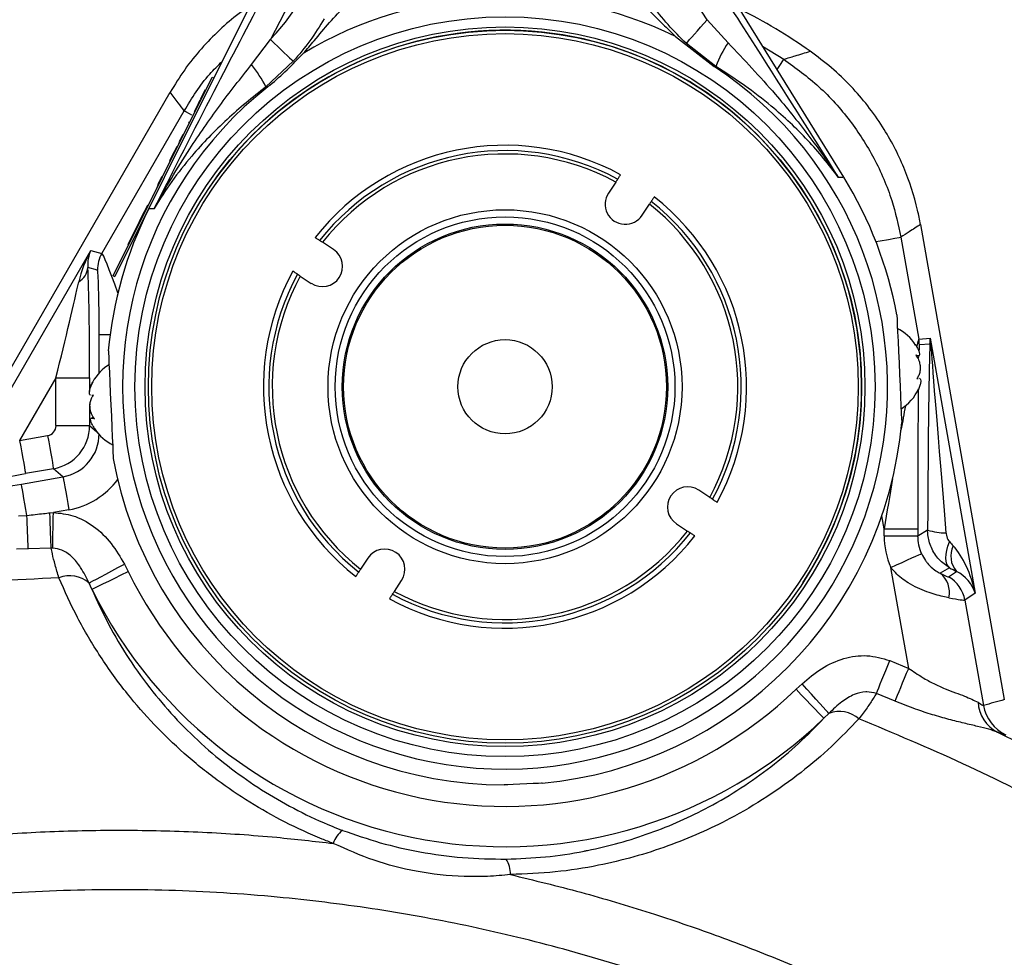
# Model space of a CAD drawing. Extents: x 0 to 8410, y 0 to 5940.
# Tile 38 of 212: x 1666 to 1812, y 3062 to 3201. Entities that reach past the tile are written whole.
import ezdxf

# ---------------------------------------------------------------- set-up
doc = ezdxf.new("R2010")
doc.units = 0
doc.header["$LTSCALE"] = 10
doc.layers.get('0').update_dxf_attribs({"linetype": 'CONTINUOUS'})

msp = doc.modelspace()

# ---------------------------------------------------------------- linework, layer by layer
at = {"color": 7, "linetype": 'CONTINUOUS'}
for p, q in [((1788.41, 3177.48), (1769.07, 3208.76)), ((1701.5, 3205.67), (1694.8, 3192.25)), ((1763.41, 3198.43), (1769.13, 3193.96)), ((1679.81, 3162.85), (1694.54, 3192.38)), ((1694.8, 3192.25), (1680.08, 3162.72)), ((1694.54, 3192.38), (1694.8, 3192.25)), ((1693.47, 3190.46), (1693.31, 3190.14)), ((1693.47, 3190.46), (1693.56, 3190.42)), ((1652.42, 3128), (1688.29, 3190.12)), ((1692.72, 3188.95), (1692.45, 3188.42)), ((1692.75, 3189.02), (1692.84, 3188.97)), ((1693.31, 3190.14), (1693.11, 3189.74)), ((1693.11, 3189.74), (1693.2, 3189.7)), ((1693.31, 3190.14), (1693.4, 3190.1)), ((1692.43, 3188.38), (1691.85, 3187.21)), ((1692.43, 3188.38), (1692.52, 3188.33)), ((1692.44, 3188.42), (1692.54, 3188.37)), ((1692.45, 3188.42), (1692.54, 3188.37)), ((1691.69, 3186.89), (1691.78, 3186.84)), ((1691.85, 3187.21), (1691.94, 3187.17)), ((1690.48, 3184.48), (1690.57, 3184.44)), ((1690.68, 3184.88), (1690.77, 3184.84)), ((1691.11, 3185.73), (1691, 3185.52)), ((1691.19, 3185.89), (1691.27, 3185.84)), ((1689.98, 3183.48), (1690.07, 3183.43)), ((1690.17, 3183.84), (1690.01, 3183.53)), ((1689.08, 3181.67), (1688.88, 3181.27)), ((1689.28, 3182.07), (1689.08, 3181.67)), ((1689.08, 3181.67), (1689.17, 3181.62)), ((1689.28, 3182.07), (1689.37, 3182.03)), ((1689.48, 3182.47), (1689.57, 3182.43)), ((1689.61, 3182.72), (1689.56, 3182.63)), ((1689.63, 3182.78), (1689.72, 3182.73)), ((1688.88, 3181.27), (1688.2, 3179.9)), ((1688.88, 3181.27), (1688.97, 3181.22)), ((1688.08, 3179.66), (1688.17, 3179.62)), ((1688.2, 3179.9), (1688.29, 3179.86)), ((1688.2, 3179.9), (1688.29, 3179.85)), ((1687.05, 3177.59), (1687.14, 3177.55)), ((1687.08, 3177.65), (1687.17, 3177.61)), ((1687.1, 3177.69), (1687.19, 3177.65)), ((1687.53, 3178.56), (1687.62, 3178.51)), ((1686.28, 3176.05), (1686.37, 3176)), ((1686.39, 3176.27), (1686.48, 3176.23)), ((1686.78, 3177.06), (1686.58, 3176.65)), ((1686.58, 3176.65), (1686.67, 3176.61)), ((1686.78, 3177.06), (1686.87, 3177.01)), ((1754.52, 3176.77), (1753.44, 3175.13)), ((1685.64, 3174.77), (1685.73, 3174.72)), ((1684.83, 3173.14), (1684.6, 3172.67)), ((1684.88, 3173.24), (1684.83, 3173.14)), ((1684.83, 3173.14), (1684.92, 3173.1)), ((1684.92, 3173.32), (1684.88, 3173.24)), ((1684.88, 3173.24), (1684.97, 3173.19)), ((1684.92, 3173.32), (1685.01, 3173.27)), ((1758.45, 3171.83), (1759.53, 3173.47)), ((1684.42, 3172.32), (1683.75, 3170.98)), ((1684.6, 3172.67), (1684.42, 3172.32)), ((1684.42, 3172.32), (1684.51, 3172.27)), ((1684.6, 3172.67), (1684.69, 3172.63)), ((1683.19, 3169.86), (1682.97, 3169.42)), ((1683.34, 3170.16), (1683.19, 3169.86)), ((1683.19, 3169.86), (1683.28, 3169.82)), ((1683.58, 3170.63), (1683.34, 3170.16)), ((1683.34, 3170.16), (1683.43, 3170.11)), ((1683.75, 3170.98), (1683.58, 3170.63)), ((1683.58, 3170.63), (1683.66, 3170.58)), ((1683.75, 3170.98), (1683.84, 3170.94)), ((1799.81, 3170.46), (1812.27, 3099.82)), ((1682.97, 3169.42), (1682.21, 3167.9)), ((1682.97, 3169.42), (1683.06, 3169.38)), ((1682.21, 3167.9), (1681.99, 3167.45)), ((1681.99, 3167.45), (1682.08, 3167.41)), ((1682.21, 3167.9), (1682.3, 3167.85)), ((1712.57, 3166.72), (1710.93, 3167.81)), ((1681.2, 3165.86), (1681.29, 3165.81)), ((1681.71, 3166.89), (1681.8, 3166.85)), ((1680.71, 3164.88), (1680.8, 3164.84)), ((1679.81, 3162.85), (1680.08, 3162.72)), ((1707.63, 3162.8), (1709.27, 3161.71)), ((1799.17, 3150.93), (1799.46, 3150.94)), ((1799.26, 3147.55), (1799.49, 3147.57)), ((1799.49, 3147.61), (1799.3, 3147.6)), ((1676.87, 3145.06), (1676.67, 3145.05)), ((1799.35, 3145.64), (1799.53, 3146.01)), ((1676.95, 3141.7), (1676.65, 3141.69)), ((1768.5, 3129.88), (1766.85, 3130.97)), ((1763.55, 3125.96), (1765.2, 3124.87)), ((1717.68, 3120.85), (1716.6, 3119.2)), ((1721.61, 3115.9), (1722.69, 3117.55))]:
    msp.add_line(p, q, dxfattribs=at)
at = {"color": 8, "linetype": 'CONTINUOUS'}
for p, q in [((1768.09, 3200.91), (1764.82, 3206.02)), ((1705.98, 3203.33), (1703.18, 3197.95)), ((1768.09, 3200.91), (1771.21, 3197.47)), ((1700.4, 3194.24), (1703.18, 3197.95)), ((1769.38, 3193.97), (1765.01, 3197.38)), ((1776.35, 3196.98), (1779.48, 3195.03)), ((1706.58, 3194.72), (1702.53, 3190.92)), ((1678.15, 3166.17), (1690.38, 3187.35)), ((1796.9, 3168.57), (1799.57, 3153.41)), ((1655.41, 3130.11), (1676.48, 3166.61)), ((1676.48, 3166.61), (1678.15, 3166.17)), ((1677.48, 3163.67), (1676.07, 3164.05)), ((1677.73, 3148.39), (1677.73, 3154.11)), ((1677.73, 3154.11), (1679.38, 3154.11)), ((1799.57, 3153.41), (1801.24, 3153.56)), ((1801.22, 3152.68), (1799.65, 3152.55)), ((1801.24, 3153.56), (1807.92, 3115.67)), ((1671.32, 3147.68), (1665.92, 3138.34)), ((1671.32, 3147.68), (1676.31, 3147.68)), ((1671.32, 3140.55), (1671.32, 3147.68)), ((1676.31, 3147.68), (1676.31, 3145.9)), ((1676.31, 3143.82), (1676.31, 3140.55)), ((1671.32, 3140.55), (1676.31, 3140.55)), ((1676.31, 3140.55), (1677.39, 3139.64)), ((1665.92, 3138.34), (1670.08, 3139.07)), ((1670.95, 3134.15), (1666.79, 3133.42)), ((1672.36, 3132.96), (1670.95, 3134.15)), ((1666.17, 3131.87), (1672.36, 3132.96)), ((1670.42, 3127.59), (1670.93, 3127.64)), ((1673.23, 3128.05), (1670.93, 3127.64)), ((1665.77, 3127.12), (1667, 3127.21)), ((1794.41, 3125.2), (1794.06, 3127.14)), ((1794.41, 3124.19), (1794.41, 3125.2)), ((1794.41, 3125.2), (1799.4, 3125.2)), ((1799.4, 3125.2), (1799.4, 3124.19)), ((1799.4, 3124.19), (1800.87, 3125.04)), ((1794.41, 3124.19), (1799.4, 3124.19)), ((1667.18, 3122.22), (1665.43, 3122.17)), ((1670.59, 3122.34), (1667.18, 3122.22)), ((1670.83, 3122.34), (1670.59, 3122.34)), ((1681.48, 3119.94), (1682.03, 3118.86)), ((1798.06, 3104.47), (1795.41, 3119.48)), ((1804.14, 3119.43), (1802.74, 3118.62)), ((1803.99, 3118.07), (1805.14, 3118.88)), ((1676.66, 3116.23), (1676.23, 3117.15)), ((1807.92, 3115.67), (1806.41, 3114.62)), ((1806.41, 3114.62), (1809.17, 3098.95)), ((1795.24, 3105.63), (1798.06, 3104.47)), ((1781.32, 3101.35), (1782.21, 3102.18)), ((1796.03, 3099.58), (1793.26, 3100.71)), ((1786.19, 3097.76), (1785.46, 3097.04))]:
    msp.add_line(p, q, dxfattribs=at)
at = {"color": 8, "linetype": 'CONTINUOUS', "flags": 128}
for points in [[(1765.01, 3197.38), (1765.22, 3197.62), (1765.49, 3197.94), (1765.83, 3198.32), (1766.22, 3198.76), (1766.65, 3199.26), (1767.11, 3199.79), (1767.6, 3200.34), (1768.09, 3200.91)], [(1703.18, 3197.95), (1703.73, 3197.43), (1704.27, 3196.92), (1704.78, 3196.43), (1705.25, 3195.98), (1705.68, 3195.57), (1706.04, 3195.22), (1706.35, 3194.94), (1706.58, 3194.72)], [(1778.49, 3193.52), (1778.98, 3194.27), (1779.33, 3194.79), (1779.48, 3195.03)], [(1769.38, 3193.97), (1769.35, 3193.97), (1769.32, 3193.96), (1769.29, 3193.96), (1769.26, 3193.96), (1769.23, 3193.96), (1769.19, 3193.96), (1769.16, 3193.96), (1769.13, 3193.96)], [(1702.79, 3190.93), (1702.76, 3190.93), (1702.72, 3190.92), (1702.69, 3190.92), (1702.66, 3190.92), (1702.63, 3190.92), (1702.6, 3190.92), (1702.57, 3190.92), (1702.53, 3190.92)], [(1691.5, 3186.71), (1691.16, 3186.9), (1690.62, 3187.21), (1690.38, 3187.35)], [(1788.41, 3177.48), (1788.36, 3177.48), (1788.21, 3177.47), (1787.96, 3177.46), (1787.6, 3177.44)], [(1685.9, 3172.8), (1685.54, 3172.78), (1685.29, 3172.77), (1685.14, 3172.76), (1685.09, 3172.76)], [(1793.19, 3167.92), (1793.84, 3168.03), (1795.07, 3168.25), (1796.01, 3168.41), (1796.63, 3168.52), (1796.9, 3168.57)], [(1665.92, 3138.34), (1666.09, 3137.41), (1666.25, 3136.51), (1666.39, 3135.68), (1666.52, 3134.95), (1666.63, 3134.33), (1666.71, 3133.87), (1666.77, 3133.56), (1666.79, 3133.42)], [(1670.08, 3139.07), (1670.24, 3138.14), (1670.4, 3137.25), (1670.55, 3136.42), (1670.68, 3135.68), (1670.79, 3135.07), (1670.87, 3134.6), (1670.92, 3134.29), (1670.95, 3134.15)], [(1667, 3127.21), (1666.84, 3128.1), (1666.69, 3128.95), (1666.55, 3129.74), (1666.43, 3130.44), (1666.33, 3131.01), (1666.25, 3131.45), (1666.2, 3131.74), (1666.17, 3131.87)], [(1672.36, 3132.96), (1672.39, 3132.83), (1672.44, 3132.52), (1672.53, 3132.05), (1672.63, 3131.44), (1672.76, 3130.7), (1672.91, 3129.87), (1673.07, 3128.98), (1673.23, 3128.05)], [(1670.59, 3122.34), (1670.58, 3122.77), (1670.56, 3123.28), (1670.54, 3123.87), (1670.52, 3124.53), (1670.5, 3125.25), (1670.47, 3126), (1670.45, 3126.79), (1670.42, 3127.59)], [(1670.83, 3122.34), (1670.84, 3122.77), (1670.85, 3123.28), (1670.86, 3123.88), (1670.87, 3124.55), (1670.88, 3125.27), (1670.9, 3126.03), (1670.91, 3126.83), (1670.93, 3127.64)], [(1804.14, 3119.43), (1803.91, 3119.66), (1803.74, 3119.98), (1803.64, 3120.39), (1803.6, 3120.87), (1803.63, 3121.42), (1803.73, 3122.01), (1803.89, 3122.65), (1804.11, 3123.3)], [(1795.41, 3119.48), (1796.27, 3119.86), (1797.1, 3120.23), (1797.86, 3120.58), (1798.54, 3120.88), (1799.11, 3121.14), (1799.55, 3121.33), (1799.83, 3121.46), (1799.97, 3121.52)], [(1676.23, 3117.15), (1676.43, 3117.26), (1676.8, 3117.46), (1677.33, 3117.74), (1677.98, 3118.09), (1678.75, 3118.49), (1679.61, 3118.95), (1680.53, 3119.44), (1681.48, 3119.94)], [(1676.66, 3116.23), (1676.82, 3116.31), (1677.17, 3116.48), (1677.69, 3116.73), (1678.36, 3117.06), (1679.16, 3117.45), (1680.06, 3117.89), (1681.03, 3118.37), (1682.03, 3118.86)], [(1793.26, 3100.71), (1793.42, 3101.11), (1793.61, 3101.59), (1793.84, 3102.15), (1794.08, 3102.76), (1794.35, 3103.43), (1794.64, 3104.14), (1794.94, 3104.88), (1795.24, 3105.63)], [(1796.03, 3099.58), (1796.2, 3099.98), (1796.4, 3100.46), (1796.62, 3101.01), (1796.88, 3101.62), (1797.15, 3102.29), (1797.45, 3102.99), (1797.75, 3103.73), (1798.06, 3104.47)], [(1785.46, 3097.04), (1785.34, 3097.17), (1785.07, 3097.45), (1784.67, 3097.87), (1784.15, 3098.41), (1783.53, 3099.05), (1782.84, 3099.77), (1782.09, 3100.55), (1781.32, 3101.35)], [(1786.19, 3097.76), (1786.03, 3097.94), (1785.75, 3098.25), (1785.36, 3098.69), (1784.86, 3099.24), (1784.28, 3099.89), (1783.62, 3100.61), (1782.93, 3101.39), (1782.21, 3102.18)]]:
    msp.add_lwpolyline(points, dxfattribs=at)
at = {"color": 7, "linetype": 'CONTINUOUS', "flags": 128}
for points in [[(1796.29, 3157.01), (1796.3, 3156.9), (1796.32, 3156.44), (1796.36, 3155.63), (1796.41, 3154.51), (1796.47, 3153.13), (1796.54, 3151.57), (1796.62, 3149.88), (1796.7, 3148.15), (1796.78, 3146.46), (1796.85, 3144.89), (1796.91, 3143.52), (1796.96, 3142.4), (1797, 3141.59), (1797.02, 3141.13), (1797.02, 3141.02)], [(1679.1, 3151.66), (1679.1, 3151.64), (1679.12, 3151.36), (1679.15, 3150.72), (1679.19, 3149.75), (1679.25, 3148.5), (1679.31, 3147.02), (1679.39, 3145.38), (1679.47, 3143.66)], [(1679.47, 3143.66), (1679.55, 3141.95), (1679.62, 3140.31), (1679.69, 3138.83), (1679.75, 3137.57), (1679.79, 3136.6), (1679.82, 3135.96), (1679.83, 3135.68), (1679.83, 3135.67)], [(1743.59, 3087.4), (1743.48, 3087.39), (1743.02, 3087.37), (1742.25, 3087.34), (1741.28, 3087.29), (1740.24, 3087.24), (1739.27, 3087.2), (1738.5, 3087.17), (1738.04, 3087.14), (1737.93, 3087.14)]]:
    msp.add_lwpolyline(points, dxfattribs=at)
at = {"color": 7, "linetype": 'CONTINUOUS'}
for radius in [55, 53.5, 53, 24.19, 24, 7]:
    msp.add_circle((1738.06, 3146.34), radius, dxfattribs=at)
at = {"color": 8, "linetype": 'CONTINUOUS'}
for radius in [52.5, 26.31, 25.25]:
    msp.add_circle((1738.06, 3146.34), radius, dxfattribs=at)
for centre, radius, start, end in [((1738.06, 3146.34), 57.93, 64.0566, 121.172), ((1788.61, 3186.17), 20.75, 147.006, 157.9253), ((1684.08, 3181.39), 20.76, 27.3076, 38.2202), ((1738.06, 3146.34), 35.9, 61.4181, 141.8311), ((1738.06, 3146.34), 34.6, 61.5987, 141.6505), ((1738.06, 3146.34), 35.9, 331.4181, 51.8311), ((1738.06, 3146.34), 34.6, 331.5987, 51.6505), ((1682.49, 3163.67), 5.01, 150.0439, 179.9556), ((1673.21, 3164.42), 2.89, 301.3933, 352.6971), ((1738.06, 3146.34), 35.9, 151.4181, 231.8311), ((1738.06, 3146.34), 34.6, 151.5987, 231.6505), ((1794.63, 3152.54), 5.01, 0.0227, 9.9804), ((1803.79, 3152.83), 2.58, 183.2824, 202.6797), ((1186.9, 3106.83), 480.53, 1.8344, 2.4299), ((1738.06, 3146.34), 34.6, 241.5987, 321.6505), ((1803.28, 3131.95), 7.32, 250.8146, 272.5208), ((1738.06, 3146.34), 35.9, 241.4181, 321.8311), ((1807.83, 3121.14), 3.51, 154.0093, 220.142), ((1738.06, 3146.34), 62.4, 206.1249, 313.8754), ((1800.43, 3115.74), 3.69, 347.9012, 51.2546), ((1673.36, 3113.91), 4.33, 48.5103, 111.7569), ((1801.48, 3113.74), 5.01, 10.0765, 59.9248), ((1738.06, 3146.34), 68.39, 206.1249, 313.8754), ((1813.78, 3099.78), 5.43, 183.8123, 242.3713), ((1815.09, 3100), 6, 190.0058, 244.1743), ((1787.78, 3093.73), 4.33, 48.2535, 111.489), ((1716.41, 3077.15), 4.09, 127.7338, 161.6045), ((1734.79, 3073.92), 4.08, 358.4327, 32.3205)]:
    msp.add_arc(centre, radius, start, end, dxfattribs=at)
at = {"color": 7, "linetype": 'CONTINUOUS'}
for centre, radius, start, end in [((1734.59, 3126.64), 85, 54.934, 63.1838), ((1738.06, 3146.34), 53, 38.5271, 146.6246), ((1738.06, 3146.34), 56.85, 128.3494, 56.8793), ((1738.06, 3146.34), 35.1, 61.5277, 141.7215), ((1738.06, 3146.34), 53, 326.6246, 38.5271), ((1738.06, 3146.34), 59.2, 10.3807, 31.7344), ((1755.94, 3173.48), 3, 146.6246, 326.6246), ((1738.06, 3146.34), 59.2, 153.4942, 174.8479), ((1738.06, 3146.34), 35.1, 331.5277, 51.7215), ((1710.92, 3164.22), 3, 236.6246, 56.6246), ((1738.06, 3146.34), 35.1, 151.5277, 231.7215), ((1793.21, 3148.74), 7, 32.8246, 63.5646), ((1682.93, 3143.7), 7, 121.6641, 151.4224), ((1682.93, 3143.7), 7, 151.4224, 156.0089), ((1793.2, 3148.98), 7, 301.6641, 334.9128), ((1738.06, 3146.34), 59.2, 275.3554, 354.8479), ((1682.91, 3143.94), 7, 209.1797, 213.6448), ((1682.91, 3143.94), 7, 213.6448, 243.5646), ((1738.06, 3146.34), 59.2, 190.3807, 269.8733), ((1765.2, 3128.46), 3, 56.6246, 236.6246), ((1738.06, 3146.34), 35.1, 241.5277, 321.7215), ((1720.18, 3119.2), 3, 326.6246, 146.6246)]:
    msp.add_arc(centre, radius, start, end, dxfattribs=at)
at = {"color": 8, "linetype": 'CONTINUOUS'}
for centre, major_axis, ratio, start_param, end_param in [((1680.81, 3164.12), (4.62, 8.71), 0.505887, 1.55275, 2.075614), ((1680.81, 3164.12), (-2.09, 4.77), 0.896933, 0.687458, 1.210322), ((1682.46, 3153.66), (-4.32, 12.51), 0.029927, 5.259909, 6.256778), ((1675.79, 3146.77), (0.02, 20.02), 0.02615, 4.757775, 5.753347), ((1677.47, 3153.66), (0.01, 10.01), 0.02615, 4.757775, 6.276212), ((1670.79, 3146.77), (4.35, 17.52), 0.016075, 4.768206, 5.763778), ((1794.67, 3123.71), (4.91, 29.7), 0.016654, 0.005052, 0.269868), ((1799.66, 3123.71), (-0.01, 28.83), 0.009076, 0.00079, 0.261114), ((1801.34, 3095.9), (-0.03, 57.66), 0.009076, 0.175083, 1.041096), ((1796.32, 3152.69), (3.27, 4.1), 0.900122, 5.334337, 5.50863), ((1796.32, 3152.69), (-1.38, 9.86), 0.501144, 4.555692, 4.729985), ((1806.33, 3095.9), (-4.94, 56.8), 0.004643, 0.173895, 1.039909), ((1799.66, 3123.71), (-0.01, 28.83), 0.009076, 0.693441, 1.519226), ((1794.67, 3123.71), (4.91, 29.7), 0.016654, 0.84466, 0.998736), ((1669.82, 3140.55), (-1.15, 0.97), 0.997668, 2.44461, 3.838575), ((1669.82, 3140.55), (4.18, 4.98), 0.998746, 4.015407, 5.409371), ((1671.21, 3139.38), (5.01, -4.2), 0.994106, 5.586203, 6.980168), ((1667.13, 3134.01), (12.86, 2.29), 0.040101, 4.031611, 4.67866), ((1666.34, 3132.17), (6.43, 1.14), 0.040101, 3.160224, 4.67866), ((1671.21, 3139.38), (-8.83, 7.41), 0.997668, 2.44461, 3.205704), ((1794.67, 3123.71), (4.91, 29.7), 0.016654, 1.267964, 1.523488), ((1805.92, 3124.2), (9.98, 5.76), 0.998174, 2.618785, 3.040523), ((1805.92, 3124.2), (5.66, 3.27), 0.99538, 2.618785, 3.040523), ((1800.73, 3127.68), (-6.38, 7.42), 0.035723, 2.169679, 2.278019), ((1803, 3114.8), (-2.04, 9.55), 0.511151, 4.693831, 5.565218), ((1798.34, 3121.35), (5.65, -3.27), 0.040101, 5.626509, 6.264554), ((1798.23, 3123.35), (11.3, -6.55), 0.040101, 5.284827, 5.393167), ((1803, 3114.8), (4.81, -1.88), 0.890278, 0.600376, 1.471763), ((1795.85, 3117.03), (10.58, -2.4), 0.029082, 5.604993, 6.243039), ((1897.86, 2859.63), (334.66, 59.01), 0.745659, 1.696419, 1.705911)]:
    msp.add_ellipse(centre, major_axis=major_axis, ratio=ratio, start_param=start_param, end_param=end_param, dxfattribs=at)
for points, knots in [([(1768.09, 3208.12), (1770.49, 3204.38), (1777.05, 3194.19), (1783.51, 3183.94), (1787.6, 3177.44)], [0, 0, 0, 0, 0.366293, 1, 1, 1, 1]), ([(1685.9, 3172.8), (1688.86, 3178.63), (1694.36, 3189.43), (1699.96, 3200.18), (1702.53, 3205.12)], [0, 0, 0, 0, 0.53991, 1, 1, 1, 1]), ([(1703.18, 3197.95), (1703.95, 3198.8), (1705.5, 3200.5), (1706.77, 3202.43), (1707.4, 3203.4)], [0, 0, 0, 0, 0.497359, 1, 1, 1, 1]), ([(1765.01, 3197.38), (1764.08, 3198.29), (1762.2, 3200.12), (1760.63, 3202.22), (1759.85, 3203.28)], [0, 0, 0, 0, 0.497149, 1, 1, 1, 1]), ([(1711.18, 3201.06), (1710.5, 3199.95), (1709.14, 3197.71), (1707.44, 3195.72), (1706.58, 3194.72)], [0, 0, 0, 0, 0.4971, 1, 1, 1, 1]), ([(1771.21, 3197.47), (1773.59, 3194.95), (1777.76, 3190.54), (1783.15, 3183.82), (1786.16, 3179.61), (1787.59, 3177.45), (1787.6, 3177.44)], [0, 0, 0, 0, 0.3983827, 0.6975842, 0.9980415, 1, 1, 1, 1]), ([(1779.48, 3195.03), (1780.05, 3195.2), (1781.38, 3195.59), (1782.68, 3195.99), (1783.42, 3196.21)], [0, 0, 0, 0, 0.4267557, 1, 1, 1, 1]), ([(1779.48, 3195.03), (1781.27, 3193.72), (1784.91, 3191.08), (1789.41, 3186.04), (1793.06, 3180.33), (1795.61, 3174.46), (1796.5, 3170.4), (1796.9, 3168.57)], [0, 0, 0, 0, 0.203917, 0.413736, 0.617659, 0.827492, 1, 1, 1, 1]), ([(1685.9, 3172.8), (1685.9, 3172.81), (1687.55, 3175.84), (1690.64, 3181.01), (1695.54, 3188.11), (1698.77, 3192.19), (1700.4, 3194.24)], [0, 0, 0, 0, 0.0019594, 0.4015673, 0.6999911, 1, 1, 1, 1]), ([(1690.38, 3187.35), (1691.54, 3189.25), (1693.16, 3191.92), (1695.39, 3194.09), (1696.03, 3194.71)], [0, 0, 0, 0, 0.7132044, 1, 1, 1, 1]), ([(1787.6, 3177.44), (1787.6, 3177.45), (1786.21, 3179.38), (1783.14, 3183.1), (1778.36, 3187.56), (1773.71, 3191.16), (1770.83, 3193.03), (1769.38, 3193.97)], [0, 0, 0, 0, 0.001895, 0.29761, 0.598579, 0.798132, 1, 1, 1, 1]), ([(1702.53, 3190.92), (1701.53, 3190.14), (1699.53, 3188.58), (1695.73, 3185.23), (1691.98, 3181.35), (1688.47, 3176.88), (1686.72, 3174.2), (1685.9, 3172.81), (1685.9, 3172.8)], [0, 0, 0, 0, 0.148325, 0.296685, 0.600807, 0.798685, 0.998101, 1, 1, 1, 1]), ([(1690.38, 3187.35), (1690.08, 3187.75), (1689.39, 3188.68), (1688.69, 3189.6), (1688.29, 3190.12)], [0, 0, 0, 0, 0.426741, 1, 1, 1, 1]), ([(1799.81, 3170.46), (1799.26, 3170.1), (1798.28, 3169.48), (1797.31, 3168.84), (1796.9, 3168.57)], [0, 0, 0, 0, 0.573259, 1, 1, 1, 1]), ([(1667, 3127.21), (1667.82, 3127.3), (1668.97, 3127.43), (1670.11, 3127.56), (1670.42, 3127.59)], [0, 0, 0, 0, 0.7255468, 1, 1, 1, 1]), ([(1670.93, 3127.64), (1671.91, 3127.54), (1674.04, 3127.31), (1677.06, 3125.66), (1679.65, 3123.12), (1680.87, 3121), (1681.48, 3119.94)], [0, 0, 0, 0, 0.214979, 0.466418, 0.734042, 1, 1, 1, 1]), ([(1804.14, 3119.43), (1803.59, 3119.81), (1802.46, 3120.59), (1801.35, 3122.34), (1800.91, 3123.91), (1800.88, 3124.8), (1800.87, 3125.04)], [0, 0, 0, 0, 0.293593, 0.604058, 0.895839, 1, 1, 1, 1]), ([(1803.6, 3124.64), (1803.61, 3124.58), (1803.63, 3124.38), (1803.71, 3124.03), (1803.87, 3123.62), (1804.03, 3123.4), (1804.11, 3123.3)], [0, 0, 0, 0, 0.111257, 0.4229, 0.736369, 1, 1, 1, 1]), ([(1671.75, 3117.93), (1671.56, 3118.58), (1671.17, 3119.91), (1670.81, 3121.35), (1670.65, 3122.07), (1670.59, 3122.34)], [0, 0, 0, 0, 0.376954, 0.763986, 1, 1, 1, 1]), ([(1676.23, 3117.15), (1675.84, 3117.93), (1675.15, 3119.34), (1673.82, 3121.06), (1672.34, 3122.06), (1671.3, 3122.31), (1670.84, 3122.34), (1670.83, 3122.34)], [0, 0, 0, 0, 0.33883, 0.610736, 0.828839, 0.997073, 1, 1, 1, 1]), ([(1799.97, 3121.52), (1800.15, 3121.17), (1800.4, 3120.68), (1800.96, 3119.95), (1801.37, 3119.53), (1801.94, 3119.07), (1802.37, 3118.8), (1802.65, 3118.66), (1802.74, 3118.62)], [0, 0, 0, 0, 0.250326, 0.348193, 0.586664, 0.629455, 0.883141, 1, 1, 1, 1]), ([(1804.04, 3114.96), (1803.75, 3115.02), (1802.8, 3115.21), (1800.72, 3115.8), (1798.17, 3116.96), (1796.36, 3118.32), (1795.63, 3119.22), (1795.41, 3119.48)], [0, 0, 0, 0, 0.117443, 0.386584, 0.681972, 0.906767, 1, 1, 1, 1]), ([(1671.75, 3117.93), (1665.25, 3117.61), (1653.35, 3117.03), (1636.17, 3114.83), (1620.78, 3112.08), (1606.14, 3108.65), (1592.7, 3104.81), (1579.89, 3100.5), (1567.83, 3095.84), (1555.01, 3090.23), (1541.52, 3083.54), (1527.93, 3075.83), (1515.25, 3067.75), (1503.83, 3059.68), (1493.18, 3051.38), (1483.34, 3042.99), (1473.1, 3033.46), (1462.6, 3022.68), (1452.32, 3010.92), (1443.03, 2999.1), (1434.94, 2987.71), (1427.64, 2976.35), (1421.13, 2965.18), (1414.68, 2952.93), (1408.44, 2939.53), (1402.75, 2925.41), (1397.97, 2911.56), (1394.14, 2898.5), (1391.03, 2885.72), (1388.53, 2873.38), (1387.31, 2865.11), (1386.71, 2861.03)], [0, 0, 0, 0, 0.04677, 0.085628, 0.124486, 0.159101, 0.193717, 0.224961, 0.256206, 0.28669, 0.325543, 0.364397, 0.399007, 0.433618, 0.464858, 0.496098, 0.526578, 0.565414, 0.604249, 0.638844, 0.673439, 0.704665, 0.735891, 0.766357, 0.804224, 0.842091, 0.875804, 0.909517, 0.939928, 0.970339, 1, 1, 1, 1]), ([(1712.53, 3078.44), (1711.98, 3078.65), (1709.53, 3079.61), (1705.31, 3081.55), (1700.08, 3084.5), (1695.05, 3087.91), (1690.29, 3091.78), (1685.85, 3096.08), (1681.65, 3100.89), (1677.83, 3106.21), (1674.4, 3111.99), (1672.63, 3115.95), (1671.75, 3117.93)], [0, 0, 0, 0, 0.0275663, 0.1230121, 0.2187329, 0.3142344, 0.4192497, 0.5245342, 0.6296224, 0.7529594, 0.8765803, 1, 1, 1, 1]), ([(1676.66, 3116.23), (1677.45, 3114.48), (1679.03, 3111), (1682.07, 3105.9), (1685.49, 3101.13), (1689.28, 3096.75), (1693.37, 3092.76), (1697.76, 3089.17), (1702.4, 3086), (1707.22, 3083.28), (1711.13, 3081.46), (1713.4, 3080.58), (1713.91, 3080.38)], [0, 0, 0, 0, 0.120815, 0.241808, 0.362546, 0.469395, 0.576444, 0.683209, 0.779519, 0.876058, 0.9723, 1, 1, 1, 1]), ([(1782.21, 3102.18), (1783.14, 3102.97), (1785.01, 3104.55), (1788.31, 3106.05), (1791.89, 3106.59), (1794.12, 3105.95), (1795.24, 3105.63)], [0, 0, 0, 0, 0.256312, 0.514422, 0.756924, 1, 1, 1, 1]), ([(1798.06, 3104.47), (1798.74, 3104.01), (1799.95, 3103.18), (1801.79, 3102.18), (1803.97, 3101.18), (1806.54, 3100.34), (1807.76, 3099.72), (1808.37, 3099.42)], [0, 0, 0, 0, 0.178575, 0.318602, 0.462234, 0.733846, 1, 1, 1, 1]), ([(1793.26, 3100.71), (1792.79, 3100.84), (1792.26, 3100.97), (1791.14, 3100.94), (1789.79, 3100.61), (1787.95, 3099.45), (1786.82, 3098.37), (1786.19, 3097.76)], [0, 0, 0, 0, 0.173564, 0.194522, 0.406546, 0.670884, 1, 1, 1, 1]), ([(1793.26, 3100.71), (1793.11, 3100.48), (1792.73, 3099.87), (1791.9, 3098.64), (1791.08, 3097.53), (1790.66, 3096.97)], [0, 0, 0, 0, 0.2326652, 0.6111927, 1, 1, 1, 1]), ([(1811.26, 3094.97), (1810.85, 3095.12), (1810.02, 3095.42), (1808.3, 3095.84), (1806.3, 3096.31), (1804.02, 3096.87), (1801.59, 3097.56), (1798.9, 3098.44), (1797.05, 3099.18), (1796.03, 3099.58)], [0, 0, 0, 0, 0.124854, 0.253733, 0.390281, 0.530279, 0.674777, 0.821849, 1, 1, 1, 1]), ([(1808.37, 3099.42), (1808.44, 3099.37), (1808.81, 3099.12), (1809.1, 3098.95), (1809.16, 3098.95), (1809.17, 3098.95)], [0, 0, 0, 0, 0.161248, 0.845872, 1, 1, 1, 1]), ([(1738.24, 3076.1), (1740.19, 3076.18), (1744.12, 3076.34), (1748.1, 3076.95), (1751.75, 3077.67), (1755.09, 3078.48), (1759.69, 3079.95), (1764.13, 3081.74), (1768.66, 3083.96), (1773.19, 3086.64), (1777.64, 3089.81), (1781.79, 3093.27), (1784.24, 3095.78), (1785.46, 3097.04)], [0, 0, 0, 0, 0.099435, 0.200157, 0.209135, 0.295574, 0.382678, 0.471669, 0.561227, 0.669134, 0.777805, 0.888593, 1, 1, 1, 1]), ([(1790.66, 3096.97), (1789.33, 3095.58), (1786.66, 3092.8), (1782.08, 3088.92), (1777.05, 3085.31), (1771.98, 3082.31), (1767.02, 3079.9), (1762.27, 3077.99), (1757.24, 3076.38), (1751.66, 3075.05), (1745.54, 3074.07), (1741.1, 3073.9), (1738.87, 3073.81)], [0, 0, 0, 0, 0.109853, 0.219694, 0.332415, 0.445115, 0.530781, 0.616438, 0.704364, 0.792277, 0.895472, 1, 1, 1, 1]), ([(1955.89, 2710.25), (1957.92, 2715.52), (1961.98, 2726.08), (1966.63, 2741.39), (1970.29, 2755.95), (1972.97, 2769.26), (1974.97, 2782.2), (1976.37, 2794.78), (1977.29, 2808.1), (1977.6, 2822.15), (1977.19, 2836.87), (1975.94, 2853.06), (1973.56, 2870.64), (1969.88, 2888.91), (1965.33, 2905.94), (1960.14, 2921.73), (1954.45, 2936.29), (1948.27, 2949.99), (1941.91, 2962.44), (1935.21, 2974.17), (1928.31, 2985.11), (1920.63, 2996.19), (1911.78, 3007.77), (1901.56, 3019.78), (1890.01, 3031.95), (1877.44, 3043.75), (1863.91, 3055.02), (1849.99, 3065.27), (1835.78, 3074.54), (1821.22, 3082.88), (1806.21, 3090.47), (1795.84, 3094.8), (1790.66, 3096.97)], [0, 0, 0, 0, 0.0362908, 0.0725821, 0.1026221, 0.132662, 0.1596844, 0.1867068, 0.2138821, 0.2453724, 0.2768823, 0.3083727, 0.3495268, 0.3906808, 0.427943, 0.4626339, 0.4973247, 0.5282278, 0.5591308, 0.5870241, 0.6149174, 0.6421323, 0.6735144, 0.7084326, 0.7433509, 0.7811866, 0.8190225, 0.8563044, 0.8920989, 0.9278936, 0.9639468, 1, 1, 1, 1]), ([(1811.26, 3094.97), (1814.9, 3093.19), (1822.18, 3089.61), (1832.82, 3083.69), (1843.25, 3077.37), (1854.85, 3069.68), (1867.45, 3060.41), (1880.05, 3049.97), (1891.36, 3039.56), (1901.12, 3029.68), (1910.11, 3019.73), (1918.37, 3009.76), (1926.93, 2998.48), (1935.62, 2985.79), (1943.9, 2972.14), (1951.19, 2958.61), (1957.34, 2945.72), (1962.7, 2933.01), (1967.3, 2920.62), (1971.52, 2907.52), (1975.43, 2893.15), (1978.84, 2877.41), (1981.54, 2860.49), (1983.32, 2842.98), (1984.06, 2825.01), (1983.77, 2808.05), (1982.62, 2792.13), (1980.8, 2777.2), (1977.99, 2760.87), (1973.87, 2743.22), (1968.44, 2724.97), (1963.96, 2713.33), (1961.83, 2707.79)], [0, 0, 0, 0, 0.026569, 0.0531381, 0.0798038, 0.1064696, 0.1443872, 0.182305, 0.2136916, 0.2450783, 0.2733125, 0.3015467, 0.3299409, 0.3661345, 0.4023279, 0.4345698, 0.4668117, 0.4959133, 0.5250152, 0.5534088, 0.5861348, 0.6225479, 0.6589608, 0.6984161, 0.7378712, 0.7767485, 0.8095911, 0.8424539, 0.8752966, 0.9182175, 0.9611384, 1, 1, 1, 1]), ([(1812.47, 3094.59), (1812.4, 3094.6), (1812.26, 3094.61), (1811.76, 3094.78), (1811.37, 3094.93), (1811.26, 3094.97)], [0, 0, 0, 0, 0.415239, 0.842432, 1, 1, 1, 1]), ([(1405.32, 2560.49), (1412.02, 2579.46), (1422.27, 2608.51), (1433.69, 2640.5), (1439.2, 2656.59), (1441.77, 2665.72), (1443.5, 2674.23), (1444.45, 2682.05), (1445.02, 2690.79), (1444.88, 2701.24), (1443.5, 2713.28), (1441.11, 2724.35), (1437.92, 2734.36), (1434.63, 2743.48), (1430.96, 2754.61), (1427.61, 2767.95), (1424.64, 2783.44), (1422.68, 2799.1), (1421.81, 2813.16), (1421.72, 2825.55), (1422.16, 2838.72), (1423.59, 2854.3), (1426.36, 2871.13), (1429.94, 2886.73), (1433.74, 2899.75), (1437.72, 2911.24), (1441.67, 2921.29), (1446.04, 2931.19), (1450.86, 2940.95), (1456.12, 2950.52), (1461.8, 2959.93), (1467.88, 2969.11), (1474.31, 2977.98), (1481.06, 2986.5), (1489.71, 2996.52), (1500.62, 3007.81), (1513.27, 3019.2), (1525.71, 3029.06), (1536.7, 3036.8), (1546.94, 3043.26), (1556.33, 3048.65), (1565.95, 3053.66), (1575.83, 3058.29), (1585.93, 3062.52), (1596.26, 3066.34), (1606.78, 3069.71), (1617.37, 3072.61), (1627.97, 3075.05), (1638.59, 3077.03), (1649.32, 3078.57), (1660.16, 3079.66), (1671.07, 3080.3), (1682.07, 3080.48), (1693.1, 3080.18), (1703.27, 3079.5), (1709.73, 3078.76), (1712.53, 3078.44)], [0, 0, 0, 0, 0.085171, 0.130421, 0.143792, 0.157166, 0.170514, 0.180513, 0.190512, 0.207573, 0.224677, 0.241737, 0.255418, 0.269111, 0.282798, 0.305017, 0.327281, 0.349545, 0.371763, 0.386877, 0.401991, 0.427508, 0.453027, 0.474127, 0.495227, 0.510419, 0.525612, 0.54091, 0.556208, 0.57167, 0.587132, 0.602704, 0.618276, 0.633488, 0.6487, 0.674292, 0.699884, 0.720686, 0.741486, 0.756718, 0.77195, 0.787287, 0.802625, 0.818126, 0.833627, 0.849243, 0.86486, 0.88007, 0.89528, 0.910596, 0.925913, 0.941394, 0.956874, 0.972466, 0.988058, 1, 1, 1, 1]), ([(1713.91, 3080.38), (1715.77, 3079.74), (1719.51, 3078.43), (1725.51, 3077.09), (1731.79, 3076.2), (1736.08, 3076.13), (1738.24, 3076.1)], [0, 0, 0, 0, 0.238354, 0.48044, 0.738239, 1, 1, 1, 1]), ([(1738.87, 3073.81), (1737.74, 3073.7), (1735.47, 3073.49), (1730.77, 3073.48), (1725.07, 3074.1), (1718.47, 3075.78), (1714.53, 3077.55), (1712.53, 3078.44)], [0, 0, 0, 0, 0.127018, 0.25528, 0.519432, 0.756325, 1, 1, 1, 1]), ([(1738.87, 3073.81), (1742.36, 3072.96), (1749.34, 3071.27), (1759.49, 3068.23), (1769.34, 3064.87), (1778.89, 3061.18), (1788.15, 3057.18), (1797.11, 3052.88), (1805.77, 3048.31), (1814.28, 3043.42), (1824.49, 3037.01), (1836.19, 3028.82), (1848.76, 3018.76), (1861.25, 3007.43), (1873.55, 2994.73), (1884.26, 2981.92), (1892.89, 2970.23), (1899.76, 2959.93), (1906.14, 2949.27), (1911.87, 2938.59), (1916.96, 2927.95), (1921.45, 2917.38), (1925.41, 2906.78), (1928.84, 2896.21), (1931.73, 2885.86), (1934.14, 2875.6), (1936.11, 2865.42), (1937.64, 2855.36), (1938.75, 2845.45), (1939.48, 2835.69), (1939.84, 2825.9), (1939.83, 2815.35), (1939.34, 2804.08), (1938.26, 2792.09), (1936.61, 2780.13), (1934.09, 2766.49), (1930.6, 2752.28), (1926.04, 2737.59), (1918.64, 2718.1), (1906.76, 2689.41), (1867.02, 2590.43), (1831.26, 2501.99), (1801.13, 2427.47)], [0, 0, 0, 0, 0.014031, 0.028062, 0.04137, 0.054679, 0.06804, 0.08077, 0.0935, 0.106303, 0.119106, 0.140584, 0.162062, 0.181957, 0.206444, 0.231061, 0.247133, 0.263205, 0.279426, 0.295647, 0.310544, 0.325515, 0.340485, 0.35472, 0.368954, 0.382432, 0.395911, 0.409443, 0.422159, 0.434875, 0.447663, 0.460452, 0.47608, 0.491708, 0.507472, 0.523237, 0.545889, 0.564591, 0.583296, 0.627288, 0.685943, 1, 1, 1, 1]), ([(1792.67, 2430.91), (1822.95, 2505.37), (1858.37, 2592.49), (1895.58, 2685.34), (1905.38, 2709.02), (1912.21, 2725.6), (1918, 2741.28), (1922.47, 2756.13), (1925.74, 2769.78), (1928.2, 2783.34), (1929.92, 2796.95), (1930.89, 2810.81), (1931.09, 2825.07), (1930.46, 2839.49), (1929.01, 2853.66), (1926.83, 2867.37), (1923.95, 2880.78), (1920.27, 2894.19), (1915.74, 2907.71), (1910.39, 2921.1), (1903.77, 2935.2), (1895.86, 2949.57), (1886.53, 2964.06), (1876.47, 2977.56), (1865.68, 2990.17), (1854.91, 3001.22), (1844.12, 3011.04), (1833.47, 3019.72), (1822.18, 3027.93), (1810.29, 3035.59), (1797.73, 3042.7), (1784.88, 3049.03), (1771.79, 3054.57), (1758.61, 3059.29), (1745.14, 3063.28), (1731.38, 3066.53), (1717.43, 3068.99), (1702.64, 3070.75), (1686.93, 3071.67), (1670.36, 3071.53), (1653.49, 3070.28), (1636.54, 3067.83), (1620.69, 3064.41), (1606.17, 3060.33), (1592.92, 3055.8), (1579.91, 3050.49), (1567.15, 3044.43), (1554.72, 3037.66), (1541.71, 3029.59), (1528.47, 3020.13), (1515.16, 3009.18), (1502.91, 2997.62), (1491.63, 2985.45), (1481.08, 2972.47), (1471.31, 2958.59), (1462.37, 2943.88), (1454.63, 2928.94), (1448.03, 2913.74), (1442.85, 2899.32), (1438.85, 2885.75), (1435.85, 2873.12), (1433.58, 2860.86), (1431.96, 2848.85), (1430.93, 2837.36), (1430.41, 2826.07), (1430.37, 2813.62), (1431.04, 2799.76), (1432.64, 2784.57), (1435.1, 2769.43), (1438.06, 2756.18), (1441.19, 2744.77), (1444.23, 2735.19), (1446.81, 2725.42), (1448.56, 2715.42), (1449.64, 2705.25), (1449.98, 2694.97), (1449.57, 2684.62), (1448.42, 2674.54), (1446.62, 2664.8), (1444.18, 2655.43), (1441.12, 2646.21), (1432.27, 2620.35), (1424.75, 2597.47), (1418.24, 2577.68)], [0, 0, 0, 0, 0.166008, 0.194247, 0.206595, 0.218941, 0.231279, 0.241111, 0.250943, 0.260254, 0.269565, 0.279257, 0.288948, 0.298995, 0.309043, 0.318354, 0.327664, 0.337356, 0.347048, 0.357095, 0.367141, 0.379191, 0.390948, 0.402705, 0.413948, 0.42519, 0.434564, 0.444055, 0.453547, 0.463393, 0.47324, 0.483356, 0.492964, 0.502572, 0.512268, 0.521965, 0.531737, 0.541509, 0.552716, 0.564212, 0.575708, 0.587636, 0.599564, 0.609169, 0.618774, 0.628469, 0.638163, 0.647933, 0.657702, 0.669754, 0.681514, 0.693273, 0.704517, 0.715761, 0.727799, 0.739544, 0.751288, 0.762518, 0.773749, 0.78291, 0.79173, 0.800549, 0.80865, 0.816751, 0.824367, 0.831984, 0.842464, 0.852997, 0.86353, 0.874116, 0.881023, 0.887952, 0.894875, 0.901882, 0.908889, 0.915994, 0.9231, 0.930275, 0.936913, 0.943549, 0.950261, 0.956975, 1, 1, 1, 1])]:
    msp.add_open_spline(points, degree=3, knots=knots, dxfattribs=at)
at = {"color": 7, "linetype": 'CONTINUOUS'}
for points, knots in [([(1756.53, 3204.97), (1757.36, 3204.24), (1759.06, 3202.76), (1761.29, 3200.44), (1762.78, 3199.03), (1763.41, 3198.43)], [0, 0, 0, 0, 0.360807, 0.731172, 1, 1, 1, 1]), ([(1700.07, 3202.8), (1699.55, 3202.49), (1697.95, 3201.5), (1695.59, 3199.37), (1692.86, 3196.6), (1690.38, 3193.52), (1688.99, 3191.25), (1688.29, 3190.12)], [0, 0, 0, 0, 0.103666, 0.323405, 0.543142, 0.771573, 1, 1, 1, 1]), ([(1708.08, 3195.9), (1708.62, 3196.53), (1709.95, 3198.04), (1711.96, 3200.55), (1713.54, 3202.2), (1714.34, 3203.04)], [0, 0, 0, 0, 0.2572696, 0.6246039, 1, 1, 1, 1]), ([(1799.81, 3170.46), (1799.68, 3171.17), (1799.12, 3174.06), (1797.48, 3179.04), (1794.81, 3184.18), (1792.01, 3188.14), (1789.47, 3191.09), (1786.63, 3193.83), (1784.49, 3195.42), (1783.42, 3196.21)], [0, 0, 0, 0, 0.069861, 0.281778, 0.499848, 0.622462, 0.745077, 0.872537, 1, 1, 1, 1]), ([(1702.79, 3190.93), (1702.9, 3191.01), (1704.79, 3192.52), (1706.48, 3194.26), (1708.08, 3195.9)], [0, 0, 0, 0, 0.057586, 1, 1, 1, 1]), ([(1693.11, 3189.74), (1693.05, 3189.62), (1692.94, 3189.39), (1692.8, 3189.13), (1692.75, 3189.02)], [0, 0, 0, 0, 0.5597509, 1, 1, 1, 1]), ([(1689.98, 3183.48), (1689.91, 3183.33), (1689.77, 3183.06), (1689.68, 3182.86), (1689.63, 3182.78)], [0, 0, 0, 0, 0.559713, 1, 1, 1, 1]), ([(1687.05, 3177.59), (1687.02, 3177.53), (1686.96, 3177.41), (1686.88, 3177.25), (1686.79, 3177.08), (1686.79, 3177.06), (1686.78, 3177.06)], [0, 0, 0, 0, 0.187289, 0.37434, 0.561176, 1, 1, 1, 1]), ([(1754.8, 3177.19), (1754.79, 3177.19), (1754.79, 3177.18), (1754.74, 3177.11), (1754.67, 3177.01), (1754.6, 3176.89), (1754.54, 3176.81), (1754.52, 3176.77)], [0, 0, 0, 0, 0.2064613, 0.4200049, 0.6340517, 0.8488062, 1, 1, 1, 1]), ([(1754.8, 3177.19), (1754.8, 3177.19), (1754.8, 3177.19), (1754.81, 3177.21), (1754.85, 3177.28), (1754.95, 3177.43), (1755.08, 3177.63), (1755.19, 3177.78), (1755.24, 3177.86), (1755.24, 3177.86)], [0, 0, 0, 0, 0.00126, 0.134275, 0.348318, 0.562348, 0.776823, 0.992127, 1, 1, 1, 1]), ([(1686.58, 3176.65), (1686.58, 3176.65), (1686.57, 3176.64), (1686.52, 3176.53), (1686.47, 3176.42), (1686.42, 3176.33), (1686.39, 3176.27)], [0, 0, 0, 0, 0.498485, 0.624088, 0.749653, 1, 1, 1, 1]), ([(1760.25, 3174.56), (1760.23, 3174.53), (1760.16, 3174.43), (1760.04, 3174.25), (1759.92, 3174.07), (1759.85, 3173.96), (1759.81, 3173.9), (1759.81, 3173.9), (1759.81, 3173.89)], [0, 0, 0, 0, 0.085425, 0.301069, 0.516561, 0.731442, 0.865807, 1, 1, 1, 1]), ([(1759.53, 3173.47), (1759.53, 3173.48), (1759.57, 3173.53), (1759.63, 3173.62), (1759.71, 3173.75), (1759.77, 3173.84), (1759.8, 3173.89), (1759.81, 3173.89), (1759.81, 3173.89)], [0, 0, 0, 0, 0.0125549, 0.2284195, 0.4441713, 0.6594437, 0.8739769, 1, 1, 1, 1]), ([(1709.84, 3168.52), (1709.87, 3168.51), (1709.97, 3168.44), (1710.15, 3168.32), (1710.33, 3168.2), (1710.45, 3168.12), (1710.5, 3168.09), (1710.51, 3168.09), (1710.51, 3168.08)], [0, 0, 0, 0, 0.085461, 0.301059, 0.516553, 0.731462, 0.865816, 1, 1, 1, 1]), ([(1710.93, 3167.81), (1710.93, 3167.81), (1710.88, 3167.84), (1710.78, 3167.91), (1710.65, 3167.99), (1710.56, 3168.05), (1710.52, 3168.08), (1710.51, 3168.08), (1710.51, 3168.08)], [0, 0, 0, 0, 0.012503, 0.228388, 0.444123, 0.659446, 0.873967, 1, 1, 1, 1]), ([(1707.21, 3163.07), (1707.21, 3163.07), (1707.21, 3163.07), (1707.2, 3163.08), (1707.12, 3163.13), (1706.97, 3163.23), (1706.77, 3163.36), (1706.62, 3163.46), (1706.54, 3163.51), (1706.54, 3163.51)], [0, 0, 0, 0, 0.00126, 0.134278, 0.348297, 0.562312, 0.776831, 0.992074, 1, 1, 1, 1]), ([(1707.21, 3163.07), (1707.21, 3163.07), (1707.22, 3163.06), (1707.29, 3163.02), (1707.4, 3162.95), (1707.52, 3162.87), (1707.6, 3162.82), (1707.63, 3162.8)], [0, 0, 0, 0, 0.206494, 0.4200525, 0.6340179, 0.8487922, 1, 1, 1, 1]), ([(1799.03, 3152.62), (1799.19, 3152.37), (1799.47, 3151.92), (1799.66, 3151.39), (1799.68, 3151.06), (1799.55, 3150.92), (1799.33, 3150.94), (1799.16, 3151.02), (1799.11, 3151.04)], [0, 0, 0, 0, 0.235553, 0.408146, 0.581145, 0.745074, 0.917188, 1, 1, 1, 1]), ([(1799.11, 3151.04), (1799.26, 3150.82), (1799.54, 3150.42), (1799.74, 3149.66), (1799.78, 3148.96), (1799.67, 3148.3), (1799.47, 3147.84), (1799.32, 3147.62), (1799.26, 3147.55)], [0, 0, 0, 0, 0.235551, 0.408129, 0.581135, 0.74506, 0.917162, 1, 1, 1, 1]), ([(1799.34, 3150.71), (1799.41, 3150.7), (1799.54, 3150.68), (1799.59, 3150.78), (1799.61, 3150.84)], [0, 0, 0, 0, 0.4859209, 1, 1, 1, 1]), ([(1676.47, 3145.04), (1676.4, 3145.09), (1676.28, 3145.2), (1676.26, 3145.61), (1676.38, 3146.14), (1676.57, 3146.63), (1676.73, 3146.94), (1676.78, 3147.03)], [0, 0, 0, 0, 0.225768, 0.45207, 0.666525, 0.891639, 1, 1, 1, 1]), ([(1676.78, 3147.03), (1676.64, 3146.77), (1676.41, 3146.31), (1676.27, 3145.83), (1676.28, 3145.69), (1676.29, 3145.65)], [0, 0, 0, 0, 0.479025, 0.8299739, 1, 1, 1, 1]), ([(1799.66, 3147.59), (1799.72, 3147.54), (1799.85, 3147.44), (1799.87, 3147.05), (1799.75, 3146.53), (1799.56, 3146.04), (1799.4, 3145.74), (1799.35, 3145.64)], [0, 0, 0, 0, 0.225766, 0.45207, 0.666511, 0.891653, 1, 1, 1, 1]), ([(1677.02, 3141.57), (1676.87, 3141.8), (1676.59, 3142.2), (1676.39, 3142.97), (1676.35, 3143.67), (1676.46, 3144.32), (1676.66, 3144.77), (1676.81, 3144.99), (1676.87, 3145.06)], [0, 0, 0, 0, 0.235579, 0.40815, 0.581144, 0.74506, 0.91719, 1, 1, 1, 1]), ([(1676.82, 3140.53), (1676.76, 3140.62), (1676.59, 3140.9), (1676.47, 3141.27), (1676.44, 3141.59), (1676.58, 3141.71), (1676.8, 3141.68), (1676.97, 3141.6), (1677.02, 3141.57)], [0, 0, 0, 0, 0.099412, 0.302726, 0.506531, 0.699656, 0.90242, 1, 1, 1, 1]), ([(1768.92, 3129.61), (1768.92, 3129.61), (1768.92, 3129.61), (1768.9, 3129.62), (1768.85, 3129.65), (1768.75, 3129.72), (1768.63, 3129.8), (1768.54, 3129.85), (1768.5, 3129.88)], [0, 0, 0, 0, 0.034122, 0.16698, 0.380998, 0.595067, 0.809571, 1, 1, 1, 1]), ([(1768.92, 3129.61), (1768.92, 3129.6), (1768.93, 3129.6), (1769, 3129.55), (1769.15, 3129.45), (1769.33, 3129.34), (1769.48, 3129.24), (1769.56, 3129.19), (1769.59, 3129.16)], [0, 0, 0, 0, 0.132558, 0.345931, 0.559628, 0.773995, 0.908423, 1, 1, 1, 1]), ([(1765.2, 3124.87), (1765.21, 3124.86), (1765.27, 3124.83), (1765.37, 3124.76), (1765.49, 3124.68), (1765.57, 3124.63), (1765.61, 3124.6), (1765.61, 3124.6), (1765.62, 3124.6)], [0, 0, 0, 0, 0.052306, 0.268014, 0.483686, 0.698703, 0.833283, 1, 1, 1, 1]), ([(1766.29, 3124.15), (1766.26, 3124.17), (1766.15, 3124.25), (1765.97, 3124.36), (1765.79, 3124.48), (1765.66, 3124.57), (1765.62, 3124.59), (1765.62, 3124.6), (1765.62, 3124.6)], [0, 0, 0, 0, 0.091581, 0.307033, 0.52247, 0.737444, 0.951706, 1, 1, 1, 1]), ([(1715.88, 3118.12), (1715.9, 3118.15), (1715.97, 3118.25), (1716.09, 3118.43), (1716.21, 3118.61), (1716.29, 3118.74), (1716.32, 3118.78), (1716.32, 3118.79), (1716.32, 3118.79)], [0, 0, 0, 0, 0.091643, 0.307063, 0.52247, 0.737473, 0.951705, 1, 1, 1, 1]), ([(1716.6, 3119.2), (1716.59, 3119.19), (1716.55, 3119.13), (1716.48, 3119.03), (1716.4, 3118.91), (1716.35, 3118.84), (1716.32, 3118.79), (1716.32, 3118.79), (1716.32, 3118.79)], [0, 0, 0, 0, 0.0522864, 0.26808, 0.4837028, 0.6987361, 0.83328, 1, 1, 1, 1]), ([(1721.33, 3115.48), (1721.33, 3115.48), (1721.33, 3115.49), (1721.34, 3115.5), (1721.37, 3115.55), (1721.44, 3115.65), (1721.52, 3115.77), (1721.58, 3115.86), (1721.61, 3115.9)], [0, 0, 0, 0, 0.034121, 0.166972, 0.380979, 0.594994, 0.809581, 1, 1, 1, 1]), ([(1721.33, 3115.48), (1721.33, 3115.48), (1721.32, 3115.47), (1721.27, 3115.4), (1721.18, 3115.25), (1721.06, 3115.08), (1720.96, 3114.93), (1720.91, 3114.85), (1720.89, 3114.81)], [0, 0, 0, 0, 0.1325582, 0.3459724, 0.5596249, 0.7739766, 0.908486, 1, 1, 1, 1])]:
    msp.add_open_spline(points, degree=3, knots=knots, dxfattribs=at)

doc.saveas('drawing.dxf')
